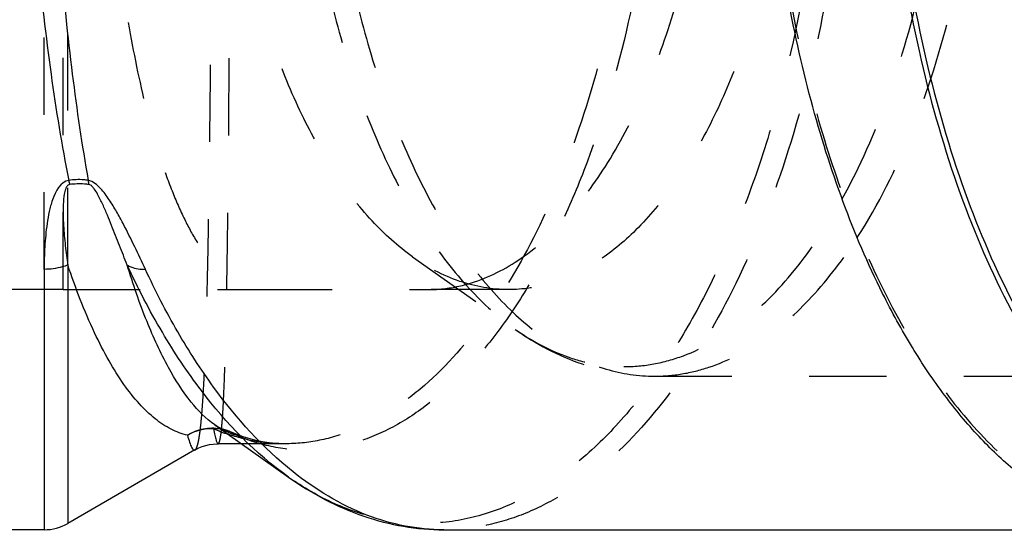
# Model space of a CAD drawing. Header units: millimetres. Extents: x 370 to 631, y 425 to 580.
# Tile 2 of 46: x 472 to 555, y 425 to 468. Entities that reach past the tile are written whole.
import ezdxf

# ---------------------------------------------------------------- set-up
doc = ezdxf.new("R2010")
doc.units = ezdxf.units.MM
doc.header["$LTSCALE"] = 65.185185
doc.linetypes.add('HIDDEN', pattern=[0.2, 0.1, -0.1])
doc.layers.add('KOERPER', color=7, linetype='CONTINUOUS')
doc.layers.add('KONST.EL_MIT_GEO', color=7, linetype='CONTINUOUS')

msp = doc.modelspace()

# ---------------------------------------------------------------- linework, layer by layer
at = {"layer": 'KOERPER', "color": 8, "linetype": 'HIDDEN'}
for p, q in [((475.319, 445.625), (475.319, 542.625)), ((475.319, 445.625), (467.442, 445.625)), ((512.891, 445.625), (506.069, 445.625)), ((494.009, 432.625), (490.369, 432.625))]:
    msp.add_line(p, q, dxfattribs=at)
at = {"layer": 'KOERPER', "color": 7, "linetype": 'CONTINUOUS'}
for p, q in [((488.122, 434.214), (494.347, 429.812)), ((486.451, 432.103), (475.726, 425.911)), ((490.369, 432.625), (488.428, 432.625)), ((473.726, 425.375), (402.798, 425.375)), ((507.448, 425.375), (565.724, 425.375))]:
    msp.add_line(p, q, dxfattribs=at)
at = {"layer": 'KOERPER', "color": 8, "linetype": 'HIDDEN'}
msp.add_arc((504.384, 7395.533), 6949.909, 269.8938851, 270.0138925, dxfattribs=at)
at = {"layer": 'KOERPER', "color": 7, "linetype": 'CONTINUOUS'}
msp.add_open_spline([(568.874, 425.075), (567.741, 425.075), (565.436, 425.305), (562.043, 426.326), (558.729, 428.006), (555.527, 430.323), (552.463, 433.249), (549.563, 436.753), (546.851, 440.804), (543.892, 446.201), (540.936, 453.139), (538.251, 461.705), (536.218, 470.963), (534.422, 484.065), (534.102, 497.512), (535.247, 510.828), (536.821, 520.438), (539.076, 529.486), (541.966, 537.782), (545.43, 545.152), (549.401, 551.443), (553.805, 556.528), (558.574, 560.296), (563.63, 562.637), (567.167, 563.175), (568.874, 563.175)], degree=3, knots=[0, 0, 0, 0, 0.020347, 0.041266, 0.063262, 0.086736, 0.111964, 0.139111, 0.168242, 0.199342, 0.249473, 0.303346, 0.360271, 0.41942, 0.540565, 0.600687, 0.659193, 0.715187, 0.767881, 0.816644, 0.861063, 0.901029, 0.936847, 0.969358, 1, 1, 1, 1], dxfattribs=at)
at = {"layer": 'KOERPER', "color": 8, "linetype": 'HIDDEN'}
for points, knots in [([(568.874, 562.875), (567.746, 562.875), (565.451, 562.646), (560.827, 561.256), (556.457, 558.486), (552.536, 554.738), (549.646, 551.247), (546.947, 547.214), (544.001, 541.841), (541.057, 534.933), (538.384, 526.404), (536.36, 517.187), (534.572, 504.142), (534.253, 490.753), (535.393, 477.494), (536.96, 467.926), (539.206, 458.917), (542.083, 450.658), (545.532, 443.32), (549.485, 437.056), (553.87, 431.993), (558.619, 428.242), (563.653, 425.911), (567.175, 425.375), (568.874, 425.375)], [0, 0, 0, 0, 0.02035, 0.041272, 0.086609, 0.11184, 0.138991, 0.168126, 0.19923, 0.249368, 0.303249, 0.360182, 0.419339, 0.540501, 0.600631, 0.659145, 0.715147, 0.767849, 0.816618, 0.861043, 0.901015, 0.936838, 0.969353, 1, 1, 1, 1]), ([(491.512, 542.613), (491.089, 542.579), (490.198, 542.334), (488.957, 541.526), (487.759, 540.301), (486.606, 538.665), (485.498, 536.628), (484.443, 534.2), (483.452, 531.399), (482.174, 527.008), (480.84, 520.749), (479.682, 512.489), (478.964, 503.496), (478.72, 494.125), (478.964, 484.754), (479.682, 475.761), (480.84, 467.501), (482.174, 461.242), (483.452, 456.851), (484.443, 454.05), (485.498, 451.622), (486.606, 449.585), (487.759, 447.949), (488.957, 446.724), (490.198, 445.916), (491.089, 445.671), (491.512, 445.637)], [0, 0, 0, 0, 0.012227, 0.026002, 0.04219, 0.061264, 0.083456, 0.108837, 0.137371, 0.168944, 0.240441, 0.321335, 0.408925, 0.5, 0.591075, 0.678665, 0.759559, 0.831056, 0.86263, 0.891163, 0.916544, 0.938736, 0.95781, 0.973998, 0.987773, 1, 1, 1, 1]), ([(509.487, 446.109), (510.979, 446.534), (514.004, 448.014), (517.983, 451.589), (521.551, 456.464), (524.619, 462.493), (527.107, 469.497), (528.943, 477.267), (530.067, 485.562), (530.319, 491.249), (530.319, 494.125)], [0, 0, 0, 0, 0.084295, 0.17949, 0.288178, 0.4107, 0.545806, 0.691166, 0.843727, 1, 1, 1, 1]), ([(506.069, 445.625), (506.355, 445.625), (507.508, 445.666), (508.653, 445.872), (509.487, 446.109)], [0, 0, 0, 0, 0.247932, 1, 1, 1, 1]), ([(475.319, 445.625), (476.672, 445.625), (482.07, 445.625), (487.468, 445.625), (491.512, 445.637)], [0, 0, 0, 0, 0.250675, 1, 1, 1, 1])]:
    msp.add_open_spline(points, degree=3, knots=knots, dxfattribs=at)
at = {"layer": 'KONST.EL_MIT_GEO', "color": 8, "linetype": 'HIDDEN'}
for p, q in [((473.726, 447.335), (473.726, 540.915)), ((475.726, 447.7), (475.726, 540.55)), ((504.807, 448.399), (513.469, 442.274)), ((525.233, 438.325), (591.072, 438.325)), ((488.85, 433.835), (488.866, 433.831)), ((489.434, 433.629), (489.428, 433.632)), ((494.04, 432.625), (494.036, 432.625)), ((507.452, 425.375), (507.448, 425.375))]:
    msp.add_line(p, q, dxfattribs=at)
at = {"layer": 'KONST.EL_MIT_GEO', "color": 7, "linetype": 'CONTINUOUS'}
for p, q in [((473.726, 447.335), (473.726, 425.375)), ((475.726, 447.7), (475.726, 425.911)), ((488.124, 434.213), (488.12, 434.216)), ((486.452, 432.104), (486.452, 432.104)), ((488.323, 432.624), (488.401, 432.625)), ((488.402, 432.625), (488.402, 432.625)), ((507.448, 425.375), (507.418, 425.375))]:
    msp.add_line(p, q, dxfattribs=at)
at = {"layer": 'KONST.EL_MIT_GEO', "color": 8, "linetype": 'HIDDEN'}
for points in [[(488.866, 433.831), (488.801, 433.85), (488.707, 433.884), (488.603, 433.929), (488.487, 433.987), (488.361, 434.058), (488.229, 434.141), (488.124, 434.213)], [(494.041, 432.625), (493.52, 432.637), (492.909, 432.684), (492.304, 432.765), (491.705, 432.88), (491.109, 433.028), (490.516, 433.209), (489.927, 433.424), (489.434, 433.629)]]:
    msp.add_lwpolyline(points, dxfattribs=at)
at = {"layer": 'KONST.EL_MIT_GEO', "color": 7, "linetype": 'CONTINUOUS'}
msp.add_lwpolyline([(486.453, 432.104), (486.515, 432.139), (486.78, 432.273), (487.064, 432.389), (487.366, 432.485), (487.678, 432.558), (487.997, 432.604), (488.323, 432.624)], dxfattribs=at)
for centre, radius, start, end in [((496.332, 458.974), 20.944, 191.38868, 192.36766), ((487.858, 429.81), 4.082, 87.63342, 119.99026), ((494.523, 449.111), 16.551, 246.89633, 251.3743), ((473.726, 429.375), 4, 270, 300)]:
    msp.add_arc(centre, radius, start, end, dxfattribs=at)
at = {"layer": 'KONST.EL_MIT_GEO', "color": 8, "linetype": 'HIDDEN'}
for centre, radius, start, end in [((487.892, 430.242), 3.718, 75.06849, 79.47313), ((488.195, 430.819), 3.071, 66.31803, 81.94509), ((487.818, 429.97), 4, 66.28361, 75.05887), ((487.879, 430.213), 3.75, 56.64513, 74.74408)]:
    msp.add_arc(centre, radius, start, end, dxfattribs=at)
for points, knots in [([(494.347, 558.438), (495.576, 559.306), (498.107, 560.789), (502.196, 562.142), (506.359, 562.494), (510.509, 561.83), (514.562, 560.176), (518.457, 557.577), (522.149, 554.085), (525.595, 549.754), (528.754, 544.645), (531.585, 538.828), (534.051, 532.383), (536.862, 522.885), (539.203, 510.073), (540.14, 494.125), (539.203, 478.177), (536.862, 465.365), (534.051, 455.867), (531.585, 449.422), (528.754, 443.605), (525.595, 438.496), (522.149, 434.165), (518.457, 430.673), (514.562, 428.074), (510.509, 426.42), (506.359, 425.756), (502.196, 426.108), (498.107, 427.461), (495.576, 428.944), (494.347, 429.812)], [0, 0, 0, 0, 0.023819, 0.046112, 0.067649, 0.089327, 0.112017, 0.13643, 0.163054, 0.192156, 0.223817, 0.257971, 0.294439, 0.332952, 0.41468, 0.5, 0.58532, 0.667048, 0.705561, 0.742029, 0.776183, 0.807844, 0.836946, 0.86357, 0.887983, 0.910673, 0.932351, 0.953888, 0.976181, 1, 1, 1, 1]), ([(507.452, 562.875), (508.58, 562.875), (510.875, 562.646), (514.253, 561.629), (517.552, 559.955), (521.959, 556.765), (527.067, 551.112), (532.187, 542.482), (536.376, 532.064), (539.482, 520.236), (541.395, 507.43), (542.041, 494.125), (541.395, 480.82), (539.482, 468.014), (536.375, 456.186), (532.187, 445.768), (527.067, 437.138), (521.959, 431.485), (517.552, 428.295), (514.253, 426.621), (510.875, 425.604), (508.58, 425.375), (507.452, 425.375)], [0, 0, 0, 0, 0.02035, 0.041273, 0.063274, 0.086752, 0.139046, 0.199228, 0.266919, 0.340872, 0.419282, 0.5, 0.580719, 0.659128, 0.733081, 0.800772, 0.860954, 0.913248, 0.936726, 0.958727, 0.97965, 1, 1, 1, 1]), ([(486.453, 432.104), (486.504, 432.133), (486.592, 432.278), (486.686, 432.561), (486.78, 432.988), (486.867, 433.552), (486.951, 434.256), (487.064, 435.471), (487.186, 437.328), (487.309, 439.952), (487.417, 443.085), (487.512, 446.698), (487.593, 450.759), (487.663, 455.231), (487.744, 461.891), (487.817, 470.9), (487.866, 482.287), (487.882, 494.125), (487.866, 505.963), (487.817, 517.35), (487.744, 526.359), (487.663, 533.019), (487.593, 537.491), (487.512, 541.552), (487.417, 545.165), (487.309, 548.298), (487.186, 550.922), (487.064, 552.779), (486.951, 553.994), (486.867, 554.698), (486.78, 555.262), (486.686, 555.689), (486.592, 555.972), (486.504, 556.117), (486.453, 556.146)], [0, 0, 0, 0, 0.001425, 0.003829, 0.007315, 0.01191, 0.017618, 0.024437, 0.041362, 0.062563, 0.087864, 0.117043, 0.149838, 0.185949, 0.225039, 0.310667, 0.403496, 0.500001, 0.596505, 0.689334, 0.774962, 0.814052, 0.850162, 0.882957, 0.912137, 0.937437, 0.958638, 0.975563, 0.982382, 0.988091, 0.992685, 0.996171, 0.998575, 1, 1, 1, 1]), ([(489.941, 554.905), (490.942, 555.346), (493.023, 556.016), (496.296, 556.279), (499.596, 555.766), (502.858, 554.486), (506.034, 552.467), (509.086, 549.739), (511.979, 546.336), (514.679, 542.296), (517.152, 537.667), (520.189, 530.581), (523.153, 520.617), (525.308, 507.702), (526.04, 494.125), (525.308, 480.548), (523.153, 467.633), (520.189, 457.669), (517.152, 450.583), (514.679, 445.954), (511.979, 441.914), (509.086, 438.511), (506.034, 435.783), (502.858, 433.764), (499.596, 432.484), (496.296, 431.971), (493.023, 432.234), (490.942, 432.904), (489.941, 433.345)], [0, 0, 0, 0, 0.020416, 0.040413, 0.060759, 0.082198, 0.105345, 0.130634, 0.158319, 0.188499, 0.22115, 0.256144, 0.332233, 0.414499, 0.5, 0.585501, 0.667767, 0.743856, 0.77885, 0.811501, 0.841681, 0.869366, 0.894655, 0.917802, 0.939241, 0.959587, 0.979584, 1, 1, 1, 1]), ([(488.401, 432.625), (488.436, 432.625), (488.509, 432.743), (488.56, 432.954), (488.63, 433.326), (488.689, 433.83), (488.748, 434.482), (488.828, 435.632), (488.916, 437.419), (489.004, 439.968), (489.082, 443.041), (489.15, 446.609), (489.21, 450.639), (489.261, 455.094), (489.304, 459.93), (489.34, 465.1), (489.38, 472.516), (489.41, 482.223), (489.423, 494.125), (489.41, 506.027), (489.38, 515.734), (489.34, 523.15), (489.304, 528.32), (489.261, 533.156), (489.21, 537.611), (489.15, 541.641), (489.082, 545.209), (489.004, 548.282), (488.916, 550.831), (488.828, 552.618), (488.748, 553.768), (488.689, 554.42), (488.63, 554.924), (488.56, 555.296), (488.509, 555.507), (488.436, 555.625), (488.401, 555.625)], [0, 0, 0, 0, 0.000856, 0.002716, 0.00571, 0.009859, 0.015167, 0.021628, 0.037963, 0.058738, 0.083775, 0.112847, 0.145685, 0.181978, 0.221379, 0.263509, 0.307957, 0.402058, 0.5, 0.597942, 0.692043, 0.736491, 0.778621, 0.818022, 0.854315, 0.887153, 0.916225, 0.941262, 0.962037, 0.978372, 0.984833, 0.990141, 0.99429, 0.997284, 0.999144, 1, 1, 1, 1]), ([(494.041, 555.625), (495.013, 555.625), (496.995, 555.423), (499.918, 554.528), (502.785, 553.052), (506.641, 550.225), (511.127, 545.198), (515.643, 537.506), (519.355, 528.19), (522.117, 517.585), (523.821, 506.084), (524.397, 494.125), (523.821, 482.166), (522.117, 470.665), (519.355, 460.06), (515.643, 450.743), (511.127, 443.052), (506.64, 438.025), (502.785, 435.198), (499.918, 433.722), (496.995, 432.827), (495.013, 432.625), (494.041, 432.625)], [0, 0, 0, 0, 0.019694, 0.040066, 0.061619, 0.08475, 0.13664, 0.196781, 0.264756, 0.339265, 0.418427, 0.5, 0.581574, 0.660735, 0.735245, 0.80322, 0.86336, 0.91525, 0.938381, 0.959934, 0.980306, 1, 1, 1, 1]), ([(525.233, 549.925), (524.317, 549.925), (522.454, 549.739), (518.702, 548.611), (515.155, 546.362), (511.972, 543.321), (509.627, 540.487), (507.436, 537.214), (505.045, 532.853), (502.656, 527.246), (500.486, 520.324), (498.843, 512.843), (497.392, 502.254), (497.072, 488.755), (498.677, 475.486), (501.153, 465.549), (503.489, 458.845), (506.288, 452.89), (509.497, 447.806), (513.055, 443.696), (516.909, 440.652), (520.996, 438.76), (523.854, 438.325), (525.233, 438.325)], [0, 0, 0, 0, 0.020351, 0.041276, 0.086616, 0.11185, 0.139003, 0.168141, 0.199248, 0.24939, 0.303276, 0.360214, 0.419376, 0.540548, 0.659115, 0.715122, 0.767828, 0.816602, 0.861031, 0.901007, 0.936833, 0.969351, 1, 1, 1, 1]), ([(513.467, 545.974), (512.062, 544.981), (509.334, 542.508), (505.803, 537.885), (502.671, 532.256), (500.007, 525.749), (497.868, 518.509), (495.752, 507.949), (494.721, 494.125), (495.753, 480.301), (497.868, 469.74), (500.007, 462.501), (502.671, 455.993), (505.803, 450.365), (509.335, 445.742), (512.062, 443.269), (513.467, 442.275)], [0, 0, 0, 0, 0.045519, 0.096558, 0.153299, 0.21541, 0.282191, 0.352683, 0.500001, 0.647319, 0.71781, 0.784592, 0.846702, 0.903442, 0.954481, 1, 1, 1, 1]), ([(542.32, 450.014), (544.12, 452.803), (547.282, 459.169), (550.605, 469.802), (552.67, 481.652), (553.369, 494.125), (552.67, 506.598), (550.605, 518.448), (547.282, 529.081), (544.12, 535.447), (542.32, 538.236)], [0, 0, 0, 0, 0.108358, 0.230448, 0.362586, 0.5, 0.637414, 0.769552, 0.891642, 1, 1, 1, 1]), ([(541.045, 453.273), (542.559, 456.003), (545.215, 462.054), (548.015, 471.956), (549.745, 482.8), (550.33, 494.125), (549.745, 505.45), (548.015, 516.294), (545.215, 526.196), (542.559, 532.247), (541.045, 534.977)], [0, 0, 0, 0, 0.110874, 0.233489, 0.364546, 0.5, 0.635454, 0.766511, 0.889126, 1, 1, 1, 1]), ([(504.807, 448.399), (503.568, 449.275), (501.163, 451.455), (498.048, 455.532), (495.286, 460.496), (492.936, 466.235), (491.049, 472.62), (489.184, 481.932), (488.641, 489.213), (488.641, 494.125)], [0, 0, 0, 0, 0.091035, 0.193111, 0.30659, 0.430811, 0.564374, 0.70536, 1, 1, 1, 1]), ([(535.492, 476.548), (535.063, 474.342), (534.057, 470.089), (532.043, 464.083), (529.605, 458.738), (526.794, 454.168), (523.663, 450.469), (520.261, 447.726), (516.646, 446.018), (514.112, 445.625), (512.891, 445.625)], [0, 0, 0, 0, 0.16442, 0.319322, 0.462731, 0.593321, 0.710677, 0.815627, 0.910633, 1, 1, 1, 1]), ([(522.635, 439.129), (523.478, 439.129), (525.188, 439.288), (528.633, 440.252), (532.872, 442.743), (537.378, 447.341), (539.872, 451.158), (541.045, 453.273)], [0, 0, 0, 0, 0.104117, 0.210807, 0.43998, 0.701268, 1, 1, 1, 1]), ([(525.233, 438.325), (526.001, 438.325), (527.555, 438.455), (530.684, 439.239), (534.561, 441.262), (538.779, 445.056), (541.178, 448.245), (542.32, 450.014)], [0, 0, 0, 0, 0.106918, 0.21599, 0.447464, 0.706834, 1, 1, 1, 1]), ([(512.891, 445.625), (511.504, 445.625), (508.603, 446.14), (506.03, 447.535), (504.807, 448.399)], [0, 0, 0, 0, 0.480872, 1, 1, 1, 1]), ([(513.467, 442.276), (515.196, 441.053), (518.038, 439.545), (522.116, 438.502), (524.197, 438.325), (525.233, 438.325)], [0, 0, 0, 0, 0.504938, 0.75301, 1, 1, 1, 1]), ([(513.469, 442.274), (514.855, 441.294), (517.091, 440.088), (520.273, 439.265), (521.854, 439.129), (522.635, 439.129)], [0, 0, 0, 0, 0.518268, 0.761679, 1, 1, 1, 1]), ([(489.941, 433.345), (489.787, 433.384), (489.142, 433.583), (488.544, 433.916), (488.124, 434.213)], [0, 0, 0, 0, 0.236097, 1, 1, 1, 1]), ([(494.037, 432.625), (493.23, 432.625), (491.599, 432.762), (490.014, 433.165), (489.237, 433.426)], [0, 0, 0, 0, 0.495994, 1, 1, 1, 1])]:
    msp.add_open_spline(points, degree=3, knots=knots, dxfattribs=at)
at = {"layer": 'KONST.EL_MIT_GEO', "color": 7, "linetype": 'CONTINUOUS'}
for points, knots in [([(575.064, 562.723), (573.963, 562.47), (571.748, 561.739), (568.569, 560.052), (565.493, 557.778), (561.423, 553.856), (556.795, 547.518), (552.225, 538.341), (548.588, 527.636), (546.008, 515.768), (544.573, 503.144), (544.334, 490.206), (545.3, 477.404), (547.437, 465.187), (550.669, 453.976), (554.886, 444.157), (559.249, 437.178), (563.153, 432.67), (566.985, 429.161), (571.229, 426.58), (575.697, 425.288), (577.915, 425.075), (579.007, 425.075)], [0, 0, 0, 0, 0.020777, 0.042636, 0.065929, 0.090903, 0.146326, 0.209211, 0.278804, 0.353718, 0.432156, 0.51208, 0.591357, 0.667895, 0.739783, 0.80545, 0.86386, 0.89027, 0.914877, 0.959313, 0.97992, 1, 1, 1, 1]), ([(575.291, 562.414), (574.195, 562.159), (571.992, 561.424), (568.829, 559.737), (565.769, 557.465), (561.722, 553.552), (557.12, 547.234), (552.578, 538.091), (548.964, 527.43), (546.401, 515.614), (544.979, 503.049), (544.746, 490.173), (545.712, 477.434), (547.842, 465.278), (551.061, 454.124), (555.26, 444.356), (559.603, 437.414), (563.489, 432.93), (567.303, 429.439), (571.527, 426.872), (575.973, 425.587), (578.18, 425.375), (579.266, 425.375)], [0, 0, 0, 0, 0.020787, 0.042662, 0.065973, 0.090967, 0.14643, 0.209348, 0.278964, 0.353888, 0.432324, 0.512236, 0.591493, 0.668007, 0.739869, 0.80551, 0.863896, 0.890298, 0.914896, 0.959321, 0.979923, 1, 1, 1, 1]), ([(475.801, 533.411), (475.215, 530.445), (474.194, 524.252), (472.726, 511.166), (472.018, 494.125), (472.726, 477.084), (474.194, 463.997), (475.215, 457.804), (475.801, 454.838)], [0, 0, 0, 0, 0.114837, 0.238246, 0.500001, 0.761755, 0.885164, 1, 1, 1, 1]), ([(477.442, 533.411), (476.916, 530.442), (475.999, 524.246), (474.682, 511.157), (474.048, 494.125), (474.682, 477.092), (475.999, 464.004), (476.916, 457.807), (477.442, 454.838)], [0, 0, 0, 0, 0.114649, 0.238029, 0.500001, 0.761972, 0.885352, 1, 1, 1, 1]), ([(475.801, 454.838), (475.095, 454.734), (474.476, 453.513), (474.144, 452.218), (473.963, 451.208), (473.848, 450.222), (473.75, 448.932), (473.726, 447.971), (473.726, 447.335)], [0, 0, 0, 0, 0.265417, 0.393579, 0.519108, 0.642411, 0.763634, 1, 1, 1, 1]), ([(475.874, 454.488), (475.828, 454.482), (475.742, 454.445), (475.627, 454.319), (475.538, 454.137), (475.47, 453.913), (475.377, 453.468), (475.325, 452.795), (475.321, 451.909), (475.357, 451.037), (475.421, 450.18), (475.533, 449.068), (475.643, 448.243), (475.726, 447.7)], [0, 0, 0, 0, 0.019973, 0.038271, 0.072551, 0.105827, 0.138666, 0.267797, 0.39471, 0.519654, 0.642668, 0.763744, 1, 1, 1, 1]), ([(477.442, 454.838), (477.311, 454.859), (476.766, 454.923), (476.212, 454.899), (475.801, 454.838)], [0, 0, 0, 0, 0.241689, 1, 1, 1, 1]), ([(477.516, 454.488), (477.385, 454.506), (476.84, 454.56), (476.287, 454.54), (475.874, 454.488)], [0, 0, 0, 0, 0.240495, 1, 1, 1, 1]), ([(482.263, 447.335), (481.967, 447.972), (481.358, 449.27), (480.555, 450.895), (479.838, 452.214), (479.228, 453.218), (478.628, 454.035), (478.031, 454.603), (477.646, 454.805), (477.442, 454.838)], [0, 0, 0, 0, 0.232062, 0.473763, 0.598935, 0.727866, 0.862082, 0.931848, 1, 1, 1, 1]), ([(477.516, 454.488), (477.509, 454.516), (477.481, 454.632), (477.458, 454.749), (477.442, 454.838)], [0, 0, 0, 0, 0.243023, 1, 1, 1, 1]), ([(480.727, 447.7), (480.513, 448.245), (480.191, 449.071), (479.756, 450.182), (479.415, 451.04), (479.058, 451.913), (478.739, 452.649), (478.459, 453.243), (478.225, 453.695), (477.996, 454.073), (477.77, 454.351), (477.609, 454.475), (477.516, 454.488)], [0, 0, 0, 0, 0.231559, 0.350722, 0.472315, 0.596601, 0.724131, 0.789495, 0.85641, 0.925911, 0.96257, 1, 1, 1, 1]), ([(475.726, 447.7), (475.572, 447.639), (474.927, 447.424), (474.241, 447.335), (473.726, 447.335)], [0, 0, 0, 0, 0.242651, 1, 1, 1, 1]), ([(485.818, 433.345), (485.343, 433.453), (484.372, 433.821), (483.003, 434.738), (481.67, 436.026), (480.374, 437.677), (479.12, 439.687), (477.426, 443.004), (476.375, 445.753), (475.726, 447.7)], [0, 0, 0, 0, 0.080418, 0.169499, 0.270448, 0.38533, 0.515348, 0.6611, 1, 1, 1, 1]), ([(488.12, 434.216), (487.367, 434.748), (485.893, 436.267), (484.015, 439.244), (482.236, 443.141), (481.222, 446.087), (480.727, 447.7)], [0, 0, 0, 0, 0.177504, 0.401219, 0.67529, 1, 1, 1, 1]), ([(494.347, 429.812), (491.529, 431.805), (487.702, 435.803), (483.526, 442.107), (481.627, 445.763), (480.727, 447.7)], [0, 0, 0, 0, 0.456539, 0.717513, 1, 1, 1, 1]), ([(480.727, 447.7), (480.829, 447.638), (481.309, 447.407), (481.852, 447.335), (482.263, 447.335)], [0, 0, 0, 0, 0.225233, 1, 1, 1, 1]), ([(494.722, 430.26), (492.166, 432.297), (488.696, 436.159), (484.855, 442.126), (483.098, 445.537), (482.263, 447.335)], [0, 0, 0, 0, 0.460505, 0.72054, 1, 1, 1, 1]), ([(485.818, 433.345), (486.221, 433.604), (487.126, 433.977), (488.105, 433.984), (488.571, 433.898)], [0, 0, 0, 0, 0.502708, 1, 1, 1, 1]), ([(488.028, 433.887), (488.059, 433.703), (488.114, 433.39), (488.21, 432.983), (488.28, 432.755), (488.362, 432.625), (488.401, 432.625)], [0, 0, 0, 0, 0.418178, 0.722179, 0.912649, 1, 1, 1, 1]), ([(485.818, 433.345), (485.872, 433.144), (485.951, 432.866), (486.072, 432.532), (486.151, 432.35), (486.227, 432.216), (486.299, 432.127), (486.379, 432.08), (486.432, 432.092), (486.452, 432.104)], [0, 0, 0, 0, 0.42236, 0.586667, 0.720038, 0.823313, 0.898733, 0.952415, 1, 1, 1, 1]), ([(494.347, 429.812), (496.294, 428.436), (499.471, 426.738), (504.015, 425.571), (506.312, 425.375), (507.452, 425.375)], [0, 0, 0, 0, 0.509838, 0.75622, 1, 1, 1, 1]), ([(507.418, 425.375), (506.331, 425.377), (504.122, 425.593), (499.676, 426.887), (496.604, 428.76), (494.722, 430.26)], [0, 0, 0, 0, 0.235834, 0.477888, 1, 1, 1, 1])]:
    msp.add_open_spline(points, degree=3, knots=knots, dxfattribs=at)
msp.add_open_spline([(488.626, 433.86), (488.428, 433.888), (488.227, 433.897), (488.027, 433.888)], degree=3, dxfattribs=at)
at = {"layer": 'KONST.EL_MIT_GEO', "color": 8, "linetype": 'HIDDEN'}
msp.add_open_spline([(489.941, 433.345), (489.781, 433.455), (489.611, 433.551), (489.434, 433.629)], degree=3, dxfattribs=at)

doc.saveas('drawing.dxf')
